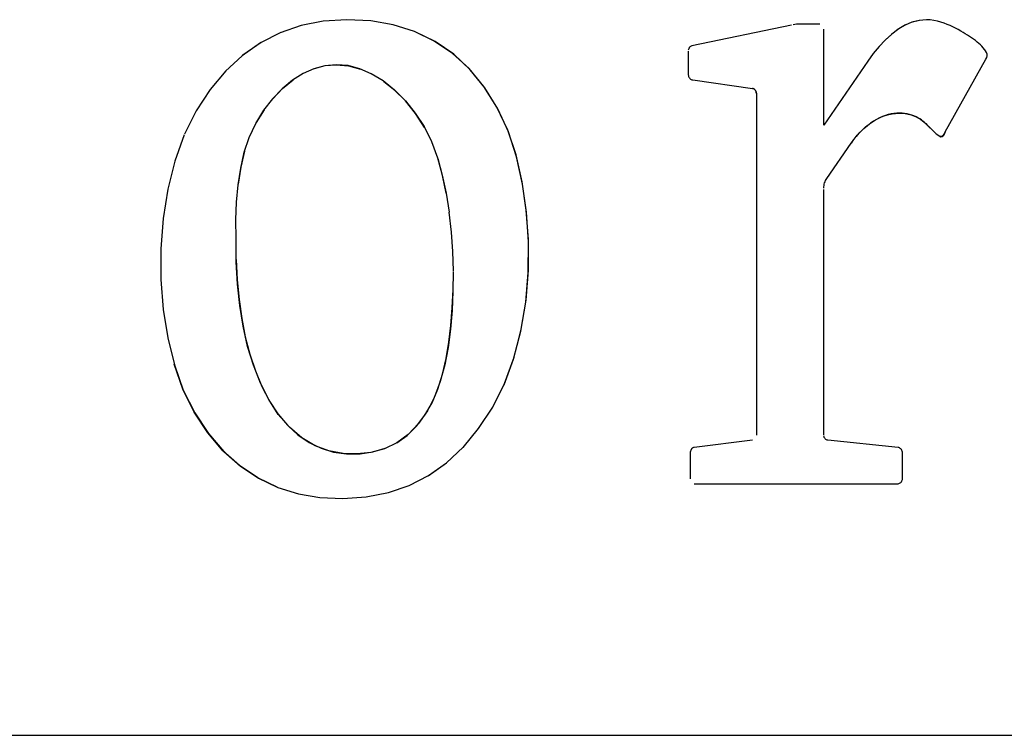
# Model space of a CAD drawing. Header units: inches. Extents: x 0 to 22, y 0 to 17.
# Tile 90 of 106: x 17.655 to 18.009, y 2.37 to 2.627. Entities that reach past the tile are written whole.
import ezdxf

# ---------------------------------------------------------------- set-up
doc = ezdxf.new("R2010")
doc.units = ezdxf.units.IN
doc.header["$LTSCALE"] = 1.21
doc.header["$MEASUREMENT"] = 0
doc.layers.get('0').update_dxf_attribs({"linetype": 'CONTINUOUS'})

msp = doc.modelspace()

# ---------------------------------------------------------------- linework, layer by layer
at = {"color": 7, "linetype": 'CONTINUOUS'}
for p, q in [((17.93457, 2.62542), (17.93338, 2.6252)), ((17.94294, 2.62542), (17.93457, 2.62542)), ((17.93277, 2.62504), (17.89696, 2.61761)), ((17.9444, 2.5891), (17.9444, 2.6236)), ((17.8957, 2.61579), (17.8957, 2.60727)), ((17.89632, 2.61731), (17.89579, 2.61633)), ((17.96019, 2.61216), (17.9444, 2.5891)), ((17.988, 2.58671), (18.0027, 2.61289)), ((17.72959, 2.60868), (17.72396, 2.60196)), ((17.89731, 2.60543), (17.91877, 2.60234)), ((17.92022, 2.60052), (17.92022, 2.47773)), ((17.7433, 2.59463), (17.74045, 2.59005)), ((17.98162, 2.58915), (17.98269, 2.58807)), ((17.98395, 2.58682), (17.98191, 2.58885)), ((17.98554, 2.58541), (17.98436, 2.58647)), ((17.94547, 2.57001), (17.9542, 2.58269)), ((17.9444, 2.47773), (17.9444, 2.566)), ((17.91877, 2.47588), (17.89788, 2.47333)), ((17.9711, 2.47333), (17.94584, 2.47588)), ((17.89643, 2.47138), (17.89643, 2.46205)), ((17.97274, 2.46205), (17.97274, 2.47138)), ((17.80226, 2.46313), (17.8088, 2.46774)), ((17.89788, 2.46026), (17.9711, 2.46026))]:
    msp.add_line(p, q, dxfattribs=at)
at = {"color": 2, "linetype": 'CONTINUOUS'}
msp.add_line((16.96745, 2.36983), (21.50358, 2.36983), dxfattribs=at)
at = {"color": 7, "linetype": 'CONTINUOUS'}
for points, knots in [([(17.77306, 2.62705), (17.77306, 2.62705), (17.76457, 2.62648), (17.76457, 2.62648), (17.76457, 2.62648), (17.75658, 2.62491), (17.75658, 2.62491), (17.75658, 2.62491), (17.74905, 2.62233), (17.74905, 2.62233), (17.74905, 2.62233), (17.74201, 2.61872), (17.74201, 2.61872), (17.74201, 2.61872), (17.73545, 2.61411), (17.73545, 2.61411), (17.73545, 2.61411), (17.72942, 2.60852), (17.72942, 2.60852)], [0, 0, 0, 0, 1, 1, 1, 2, 2, 2, 3, 3, 3, 4, 4, 4, 5, 5, 5, 6, 6, 6, 6]), ([(17.81483, 2.47333), (17.81483, 2.47333), (17.82041, 2.48006), (17.82041, 2.48006), (17.82041, 2.48006), (17.82548, 2.48782), (17.82548, 2.48782), (17.82548, 2.48782), (17.82974, 2.49634), (17.82974, 2.49634), (17.82974, 2.49634), (17.83312, 2.50572), (17.83312, 2.50572), (17.83312, 2.50572), (17.83569, 2.51587), (17.83569, 2.51587), (17.83569, 2.51587), (17.83743, 2.52629), (17.83743, 2.52629), (17.83743, 2.52629), (17.83826, 2.53703), (17.83826, 2.53703), (17.83826, 2.53703), (17.83826, 2.54799), (17.83826, 2.54799), (17.83826, 2.54799), (17.8375, 2.55862), (17.8375, 2.55862), (17.8375, 2.55862), (17.83605, 2.56871), (17.83605, 2.56871), (17.83605, 2.56871), (17.83385, 2.57842), (17.83385, 2.57842), (17.83385, 2.57842), (17.83085, 2.58739), (17.83085, 2.58739), (17.83085, 2.58739), (17.82698, 2.59558), (17.82698, 2.59558), (17.82698, 2.59558), (17.82232, 2.60301), (17.82232, 2.60301), (17.82232, 2.60301), (17.817, 2.60947), (17.817, 2.60947), (17.817, 2.60947), (17.81105, 2.61492), (17.81105, 2.61492), (17.81105, 2.61492), (17.80443, 2.61937), (17.80443, 2.61937), (17.80443, 2.61937), (17.79732, 2.62282), (17.79732, 2.62282), (17.79732, 2.62282), (17.78974, 2.62523), (17.78974, 2.62523), (17.78974, 2.62523), (17.78166, 2.62664), (17.78166, 2.62664), (17.78166, 2.62664), (17.77306, 2.62705), (17.77306, 2.62705)], [0, 0, 0, 0, 1, 1, 1, 2, 2, 2, 3, 3, 3, 4, 4, 4, 5, 5, 5, 6, 6, 6, 7, 7, 7, 8, 8, 8, 9, 9, 9, 10, 10, 10, 11, 11, 11, 12, 12, 12, 13, 13, 13, 14, 14, 14, 15, 15, 15, 16, 16, 16, 17, 17, 17, 18, 18, 18, 19, 19, 19, 20, 20, 20, 21, 21, 21, 21]), ([(17.98127, 2.62705), (17.98127, 2.62705), (17.97865, 2.62675), (17.97865, 2.62675), (17.97865, 2.62675), (17.9761, 2.6261), (17.9761, 2.6261), (17.9761, 2.6261), (17.9736, 2.62504), (17.9736, 2.62504), (17.9736, 2.62504), (17.97115, 2.6236), (17.97115, 2.6236), (17.97115, 2.6236), (17.96875, 2.62178), (17.96875, 2.62178), (17.96875, 2.62178), (17.96644, 2.61972), (17.96644, 2.61972), (17.96644, 2.61972), (17.96426, 2.61744), (17.96426, 2.61744), (17.96426, 2.61744), (17.96217, 2.61492), (17.96217, 2.61492), (17.96217, 2.61492), (17.96019, 2.61216), (17.96019, 2.61216)], [0, 0, 0, 0, 1, 1, 1, 2, 2, 2, 3, 3, 3, 4, 4, 4, 5, 5, 5, 6, 6, 6, 7, 7, 7, 8, 8, 8, 9, 9, 9, 9]), ([(17.97382, 2.62515), (17.97382, 2.62515), (17.97135, 2.62371), (17.97135, 2.62371), (17.97135, 2.62371), (17.9689, 2.62189), (17.9689, 2.62189), (17.9689, 2.62189), (17.96655, 2.61981), (17.96655, 2.61981)], [0, 0, 0, 0, 1, 1, 1, 2, 2, 2, 3, 3, 3, 3]), ([(17.98127, 2.62705), (17.98127, 2.62705), (17.97877, 2.6268), (17.97877, 2.6268), (17.97877, 2.6268), (17.97629, 2.62618), (17.97629, 2.62618)], [0, 0, 0, 0, 1, 1, 1, 2, 2, 2, 2]), ([(17.98876, 2.62537), (17.98876, 2.62537), (17.98766, 2.6258), (17.98766, 2.6258), (17.98766, 2.6258), (17.98649, 2.62618), (17.98649, 2.62618), (17.98649, 2.62618), (17.98527, 2.62653), (17.98527, 2.62653), (17.98527, 2.62653), (17.98398, 2.62678), (17.98398, 2.62678), (17.98398, 2.62678), (17.98265, 2.62694), (17.98265, 2.62694), (17.98265, 2.62694), (17.98127, 2.62705), (17.98127, 2.62705)], [0, 0, 0, 0, 1, 1, 1, 2, 2, 2, 3, 3, 3, 4, 4, 4, 5, 5, 5, 6, 6, 6, 6]), ([(18.0027, 2.61289), (18.0027, 2.61289), (18.00297, 2.61346), (18.00297, 2.61346), (18.00297, 2.61346), (18.00311, 2.61405), (18.00311, 2.61405), (18.00311, 2.61405), (18.00308, 2.61462), (18.00308, 2.61462), (18.00308, 2.61462), (18.00292, 2.61522), (18.00292, 2.61522), (18.00292, 2.61522), (18.00256, 2.61582), (18.00256, 2.61582), (18.00256, 2.61582), (18.00216, 2.61639), (18.00216, 2.61639), (18.00216, 2.61639), (18.00172, 2.61696), (18.00172, 2.61696), (18.00172, 2.61696), (18.00123, 2.61747), (18.00123, 2.61747), (18.00123, 2.61747), (18.00069, 2.61799), (18.00069, 2.61799), (18.00069, 2.61799), (18.00012, 2.6185), (18.00012, 2.6185), (18.00012, 2.6185), (17.99952, 2.61902), (17.99952, 2.61902), (17.99952, 2.61902), (17.9989, 2.61951), (17.9989, 2.61951), (17.9989, 2.61951), (17.99822, 2.62002), (17.99822, 2.62002), (17.99822, 2.62002), (17.99755, 2.62051), (17.99755, 2.62051), (17.99755, 2.62051), (17.99681, 2.621), (17.99681, 2.621), (17.99681, 2.621), (17.99608, 2.62149), (17.99608, 2.62149), (17.99608, 2.62149), (17.99527, 2.62198), (17.99527, 2.62198), (17.99527, 2.62198), (17.99445, 2.62246), (17.99445, 2.62246), (17.99445, 2.62246), (17.99361, 2.62295), (17.99361, 2.62295), (17.99361, 2.62295), (17.99272, 2.62347), (17.99272, 2.62347), (17.99272, 2.62347), (17.99179, 2.62396), (17.99179, 2.62396), (17.99179, 2.62396), (17.99082, 2.62442), (17.99082, 2.62442), (17.99082, 2.62442), (17.98984, 2.62491), (17.98984, 2.62491), (17.98984, 2.62491), (17.98876, 2.62537), (17.98876, 2.62537)], [0, 0, 0, 0, 1, 1, 1, 2, 2, 2, 3, 3, 3, 4, 4, 4, 5, 5, 5, 6, 6, 6, 7, 7, 7, 8, 8, 8, 9, 9, 9, 10, 10, 10, 11, 11, 11, 12, 12, 12, 13, 13, 13, 14, 14, 14, 15, 15, 15, 16, 16, 16, 17, 17, 17, 18, 18, 18, 19, 19, 19, 20, 20, 20, 21, 21, 21, 22, 22, 22, 23, 23, 23, 24, 24, 24, 24]), ([(17.74932, 2.62244), (17.74932, 2.62244), (17.74227, 2.61888), (17.74227, 2.61888), (17.74227, 2.61888), (17.73566, 2.6143), (17.73566, 2.6143)], [0, 0, 0, 0, 1, 1, 1, 2, 2, 2, 2]), ([(17.82952, 2.49585), (17.82952, 2.49585), (17.83291, 2.50507), (17.83291, 2.50507), (17.83291, 2.50507), (17.83554, 2.51511), (17.83554, 2.51511), (17.83554, 2.51511), (17.83733, 2.52547), (17.83733, 2.52547), (17.83733, 2.52547), (17.83822, 2.53616), (17.83822, 2.53616), (17.83822, 2.53616), (17.83827, 2.54717), (17.83827, 2.54717), (17.83827, 2.54717), (17.83758, 2.55781), (17.83758, 2.55781), (17.83758, 2.55781), (17.83618, 2.56795), (17.83618, 2.56795), (17.83618, 2.56795), (17.83405, 2.57772), (17.83405, 2.57772), (17.83405, 2.57772), (17.83112, 2.58671), (17.83112, 2.58671), (17.83112, 2.58671), (17.82731, 2.59498), (17.82731, 2.59498), (17.82731, 2.59498), (17.82268, 2.6025), (17.82268, 2.6025), (17.82268, 2.6025), (17.8174, 2.60906), (17.8174, 2.60906), (17.8174, 2.60906), (17.81144, 2.6146), (17.81144, 2.6146), (17.81144, 2.6146), (17.8048, 2.61915), (17.8048, 2.61915), (17.8048, 2.61915), (17.79762, 2.62271), (17.79762, 2.62271)], [0, 0, 0, 0, 1, 1, 1, 2, 2, 2, 3, 3, 3, 4, 4, 4, 5, 5, 5, 6, 6, 6, 7, 7, 7, 8, 8, 8, 9, 9, 9, 10, 10, 10, 11, 11, 11, 12, 12, 12, 13, 13, 13, 14, 14, 14, 15, 15, 15, 15]), ([(17.89696, 2.61761), (17.89696, 2.61761), (17.89672, 2.61753), (17.89672, 2.61753), (17.89672, 2.61753), (17.8965, 2.61742), (17.8965, 2.61742), (17.8965, 2.61742), (17.89629, 2.61728), (17.89629, 2.61728), (17.89629, 2.61728), (17.89613, 2.61709), (17.89613, 2.61709), (17.89613, 2.61709), (17.89598, 2.61685), (17.89598, 2.61685), (17.89598, 2.61685), (17.89587, 2.6166), (17.89587, 2.6166), (17.89587, 2.6166), (17.89579, 2.61633), (17.89579, 2.61633), (17.89579, 2.61633), (17.89572, 2.61609), (17.89572, 2.61609)], [0, 0, 0, 0, 1, 1, 1, 2, 2, 2, 3, 3, 3, 4, 4, 4, 5, 5, 5, 6, 6, 6, 7, 7, 7, 8, 8, 8, 8]), ([(18.00308, 2.61462), (18.00308, 2.61462), (18.00292, 2.61519), (18.00292, 2.61519), (18.00292, 2.61519), (18.00259, 2.61579), (18.00259, 2.61579), (18.00259, 2.61579), (18.00218, 2.61636), (18.00218, 2.61636)], [0, 0, 0, 0, 1, 1, 1, 2, 2, 2, 3, 3, 3, 3]), ([(17.76923, 2.61088), (17.76923, 2.61088), (17.76515, 2.61044), (17.76515, 2.61044), (17.76515, 2.61044), (17.76118, 2.60936), (17.76118, 2.60936), (17.76118, 2.60936), (17.75732, 2.60765), (17.75732, 2.60765), (17.75732, 2.60765), (17.75351, 2.60526), (17.75351, 2.60526), (17.75351, 2.60526), (17.74984, 2.60223), (17.74984, 2.60223), (17.74984, 2.60223), (17.74643, 2.5987), (17.74643, 2.5987)], [0, 0, 0, 0, 1, 1, 1, 2, 2, 2, 3, 3, 3, 4, 4, 4, 5, 5, 5, 6, 6, 6, 6]), ([(17.76143, 2.60952), (17.76143, 2.60952), (17.76531, 2.61053), (17.76531, 2.61053), (17.76531, 2.61053), (17.76923, 2.61088), (17.76923, 2.61088)], [0, 0, 0, 0, 1, 1, 1, 2, 2, 2, 2]), ([(17.76923, 2.61088), (17.76923, 2.61088), (17.77365, 2.61042), (17.77365, 2.61042), (17.77365, 2.61042), (17.77797, 2.60928), (17.77797, 2.60928)], [0, 0, 0, 0, 1, 1, 1, 2, 2, 2, 2]), ([(17.80094, 2.58826), (17.80094, 2.58826), (17.79766, 2.59336), (17.79766, 2.59336), (17.79766, 2.59336), (17.79408, 2.59786), (17.79408, 2.59786), (17.79408, 2.59786), (17.79022, 2.60174), (17.79022, 2.60174), (17.79022, 2.60174), (17.78604, 2.60505), (17.78604, 2.60505), (17.78604, 2.60505), (17.78183, 2.60763), (17.78183, 2.60763), (17.78183, 2.60763), (17.77767, 2.60944), (17.77767, 2.60944), (17.77767, 2.60944), (17.77348, 2.61053), (17.77348, 2.61053), (17.77348, 2.61053), (17.76923, 2.61088), (17.76923, 2.61088)], [0, 0, 0, 0, 1, 1, 1, 2, 2, 2, 3, 3, 3, 4, 4, 4, 5, 5, 5, 6, 6, 6, 7, 7, 7, 8, 8, 8, 8]), ([(17.73328, 2.54837), (17.73328, 2.54837), (17.73315, 2.55509), (17.73315, 2.55509), (17.73315, 2.55509), (17.73338, 2.56149), (17.73338, 2.56149), (17.73338, 2.56149), (17.73398, 2.56768), (17.73398, 2.56768), (17.73398, 2.56768), (17.7349, 2.57365), (17.7349, 2.57365), (17.7349, 2.57365), (17.73618, 2.5794), (17.73618, 2.5794), (17.73618, 2.5794), (17.73795, 2.58473), (17.73795, 2.58473), (17.73795, 2.58473), (17.74033, 2.58978), (17.74033, 2.58978), (17.74033, 2.58978), (17.74322, 2.59449), (17.74322, 2.59449), (17.74322, 2.59449), (17.7464, 2.59864), (17.7464, 2.59864), (17.7464, 2.59864), (17.74992, 2.60228), (17.74992, 2.60228), (17.74992, 2.60228), (17.75374, 2.60537), (17.75374, 2.60537)], [0, 0, 0, 0, 1, 1, 1, 2, 2, 2, 3, 3, 3, 4, 4, 4, 5, 5, 5, 6, 6, 6, 7, 7, 7, 8, 8, 8, 9, 9, 9, 10, 10, 10, 11, 11, 11, 11]), ([(17.78631, 2.60488), (17.78631, 2.60488), (17.79034, 2.60166), (17.79034, 2.60166), (17.79034, 2.60166), (17.79409, 2.59783), (17.79409, 2.59783), (17.79409, 2.59783), (17.79758, 2.59349), (17.79758, 2.59349), (17.79758, 2.59349), (17.80078, 2.58861), (17.80078, 2.58861), (17.80078, 2.58861), (17.80352, 2.58326), (17.80352, 2.58326), (17.80352, 2.58326), (17.80566, 2.57745), (17.80566, 2.57745), (17.80566, 2.57745), (17.80733, 2.57121), (17.80733, 2.57121), (17.80733, 2.57121), (17.80869, 2.5647), (17.80869, 2.5647), (17.80869, 2.5647), (17.80976, 2.55786), (17.80976, 2.55786)], [0, 0, 0, 0, 1, 1, 1, 2, 2, 2, 3, 3, 3, 4, 4, 4, 5, 5, 5, 6, 6, 6, 7, 7, 7, 8, 8, 8, 9, 9, 9, 9]), ([(17.8957, 2.60727), (17.8957, 2.60727), (17.89575, 2.60695), (17.89575, 2.60695), (17.89575, 2.60695), (17.89583, 2.60668), (17.89583, 2.60668), (17.89583, 2.60668), (17.89594, 2.6064), (17.89594, 2.6064), (17.89594, 2.6064), (17.89612, 2.60616), (17.89612, 2.60616), (17.89612, 2.60616), (17.89632, 2.60592), (17.89632, 2.60592), (17.89632, 2.60592), (17.89654, 2.6057), (17.89654, 2.6057), (17.89654, 2.6057), (17.89678, 2.60559), (17.89678, 2.60559), (17.89678, 2.60559), (17.89704, 2.60548), (17.89704, 2.60548), (17.89704, 2.60548), (17.89731, 2.60543), (17.89731, 2.60543)], [0, 0, 0, 0, 1, 1, 1, 2, 2, 2, 3, 3, 3, 4, 4, 4, 5, 5, 5, 6, 6, 6, 7, 7, 7, 8, 8, 8, 9, 9, 9, 9]), ([(17.72388, 2.6019), (17.72388, 2.6019), (17.71887, 2.59428), (17.71887, 2.59428), (17.71887, 2.59428), (17.71467, 2.58587), (17.71467, 2.58587)], [0, 0, 0, 0, 1, 1, 1, 2, 2, 2, 2]), ([(17.92022, 2.60052), (17.92022, 2.60052), (17.92018, 2.60082), (17.92018, 2.60082), (17.92018, 2.60082), (17.92012, 2.60109), (17.92012, 2.60109), (17.92012, 2.60109), (17.92002, 2.60133), (17.92002, 2.60133), (17.92002, 2.60133), (17.91988, 2.6016), (17.91988, 2.6016), (17.91988, 2.6016), (17.9197, 2.60185), (17.9197, 2.60185), (17.9197, 2.60185), (17.9195, 2.60204), (17.9195, 2.60204), (17.9195, 2.60204), (17.91927, 2.60217), (17.91927, 2.60217), (17.91927, 2.60217), (17.91904, 2.60228), (17.91904, 2.60228), (17.91904, 2.60228), (17.91877, 2.60234), (17.91877, 2.60234)], [0, 0, 0, 0, 1, 1, 1, 2, 2, 2, 3, 3, 3, 4, 4, 4, 5, 5, 5, 6, 6, 6, 7, 7, 7, 8, 8, 8, 9, 9, 9, 9]), ([(17.91877, 2.60234), (17.91877, 2.60234), (17.91903, 2.60228), (17.91903, 2.60228), (17.91903, 2.60228), (17.91926, 2.60217), (17.91926, 2.60217), (17.91926, 2.60217), (17.91947, 2.60204), (17.91947, 2.60204), (17.91947, 2.60204), (17.91968, 2.60185), (17.91968, 2.60185), (17.91968, 2.60185), (17.91987, 2.60163), (17.91987, 2.60163), (17.91987, 2.60163), (17.92, 2.60136), (17.92, 2.60136), (17.92, 2.60136), (17.92011, 2.60109), (17.92011, 2.60109), (17.92011, 2.60109), (17.92018, 2.60082), (17.92018, 2.60082), (17.92018, 2.60082), (17.92022, 2.60052), (17.92022, 2.60052)], [0, 0, 0, 0, 1, 1, 1, 2, 2, 2, 3, 3, 3, 4, 4, 4, 5, 5, 5, 6, 6, 6, 7, 7, 7, 8, 8, 8, 9, 9, 9, 9]), ([(17.9542, 2.58269), (17.9542, 2.58269), (17.95528, 2.58416), (17.95528, 2.58416), (17.95528, 2.58416), (17.95641, 2.58552), (17.95641, 2.58552), (17.95641, 2.58552), (17.95757, 2.58676), (17.95757, 2.58676), (17.95757, 2.58676), (17.95879, 2.58793), (17.95879, 2.58793), (17.95879, 2.58793), (17.96007, 2.58902), (17.96007, 2.58902), (17.96007, 2.58902), (17.96134, 2.58994), (17.96134, 2.58994), (17.96134, 2.58994), (17.96263, 2.59078), (17.96263, 2.59078), (17.96263, 2.59078), (17.96393, 2.59151), (17.96393, 2.59151), (17.96393, 2.59151), (17.96521, 2.59211), (17.96521, 2.59211), (17.96521, 2.59211), (17.96648, 2.5926), (17.96648, 2.5926), (17.96648, 2.5926), (17.96775, 2.59298), (17.96775, 2.59298), (17.96775, 2.59298), (17.96899, 2.59322), (17.96899, 2.59322), (17.96899, 2.59322), (17.97022, 2.59338), (17.97022, 2.59338), (17.97022, 2.59338), (17.97141, 2.59344), (17.97141, 2.59344), (17.97141, 2.59344), (17.97256, 2.59341), (17.97256, 2.59341), (17.97256, 2.59341), (17.97369, 2.5933), (17.97369, 2.5933), (17.97369, 2.5933), (17.97476, 2.59308), (17.97476, 2.59308), (17.97476, 2.59308), (17.97578, 2.59281), (17.97578, 2.59281), (17.97578, 2.59281), (17.97672, 2.59249), (17.97672, 2.59249), (17.97672, 2.59249), (17.97762, 2.59211), (17.97762, 2.59211), (17.97762, 2.59211), (17.97843, 2.5917), (17.97843, 2.5917), (17.97843, 2.5917), (17.97917, 2.59124), (17.97917, 2.59124), (17.97917, 2.59124), (17.97984, 2.59073), (17.97984, 2.59073), (17.97984, 2.59073), (17.98047, 2.59021), (17.98047, 2.59021), (17.98047, 2.59021), (17.98107, 2.58969), (17.98107, 2.58969), (17.98107, 2.58969), (17.98162, 2.58915), (17.98162, 2.58915)], [0, 0, 0, 0, 1, 1, 1, 2, 2, 2, 3, 3, 3, 4, 4, 4, 5, 5, 5, 6, 6, 6, 7, 7, 7, 8, 8, 8, 9, 9, 9, 10, 10, 10, 11, 11, 11, 12, 12, 12, 13, 13, 13, 14, 14, 14, 15, 15, 15, 16, 16, 16, 17, 17, 17, 18, 18, 18, 19, 19, 19, 20, 20, 20, 21, 21, 21, 22, 22, 22, 23, 23, 23, 24, 24, 24, 25, 25, 25, 26, 26, 26, 26]), ([(17.98147, 2.58929), (17.98147, 2.58929), (17.98101, 2.58972), (17.98101, 2.58972), (17.98101, 2.58972), (17.98052, 2.59018), (17.98052, 2.59018), (17.98052, 2.59018), (17.98002, 2.59059), (17.98002, 2.59059), (17.98002, 2.59059), (17.97948, 2.59102), (17.97948, 2.59102), (17.97948, 2.59102), (17.97888, 2.5914), (17.97888, 2.5914), (17.97888, 2.5914), (17.97824, 2.59178), (17.97824, 2.59178), (17.97824, 2.59178), (17.97757, 2.59214), (17.97757, 2.59214), (17.97757, 2.59214), (17.97682, 2.59246), (17.97682, 2.59246), (17.97682, 2.59246), (17.97603, 2.59273), (17.97603, 2.59273), (17.97603, 2.59273), (17.97521, 2.59298), (17.97521, 2.59298), (17.97521, 2.59298), (17.97437, 2.59317), (17.97437, 2.59317), (17.97437, 2.59317), (17.97347, 2.59333), (17.97347, 2.59333), (17.97347, 2.59333), (17.97256, 2.59341), (17.97256, 2.59341), (17.97256, 2.59341), (17.97161, 2.59344), (17.97161, 2.59344), (17.97161, 2.59344), (17.97063, 2.59344), (17.97063, 2.59344), (17.97063, 2.59344), (17.96963, 2.59333), (17.96963, 2.59333), (17.96963, 2.59333), (17.96862, 2.59317), (17.96862, 2.59317), (17.96862, 2.59317), (17.96758, 2.59292), (17.96758, 2.59292), (17.96758, 2.59292), (17.96654, 2.59262), (17.96654, 2.59262), (17.96654, 2.59262), (17.96549, 2.59222), (17.96549, 2.59222), (17.96549, 2.59222), (17.96444, 2.59176), (17.96444, 2.59176), (17.96444, 2.59176), (17.96338, 2.59121), (17.96338, 2.59121), (17.96338, 2.59121), (17.96231, 2.59056), (17.96231, 2.59056), (17.96231, 2.59056), (17.96122, 2.58986), (17.96122, 2.58986)], [0, 0, 0, 0, 1, 1, 1, 2, 2, 2, 3, 3, 3, 4, 4, 4, 5, 5, 5, 6, 6, 6, 7, 7, 7, 8, 8, 8, 9, 9, 9, 10, 10, 10, 11, 11, 11, 12, 12, 12, 13, 13, 13, 14, 14, 14, 15, 15, 15, 16, 16, 16, 17, 17, 17, 18, 18, 18, 19, 19, 19, 20, 20, 20, 21, 21, 21, 22, 22, 22, 23, 23, 23, 24, 24, 24, 24]), ([(17.96017, 2.58907), (17.96017, 2.58907), (17.95911, 2.5882), (17.95911, 2.5882), (17.95911, 2.5882), (17.95805, 2.58725), (17.95805, 2.58725), (17.95805, 2.58725), (17.95703, 2.58622), (17.95703, 2.58622), (17.95703, 2.58622), (17.95605, 2.58511), (17.95605, 2.58511), (17.95605, 2.58511), (17.9551, 2.58394), (17.9551, 2.58394), (17.9551, 2.58394), (17.9542, 2.58269), (17.9542, 2.58269)], [0, 0, 0, 0, 1, 1, 1, 2, 2, 2, 3, 3, 3, 4, 4, 4, 5, 5, 5, 6, 6, 6, 6]), ([(17.98321, 2.58755), (17.98321, 2.58755), (17.98374, 2.58704), (17.98374, 2.58704), (17.98374, 2.58704), (17.98428, 2.58652), (17.98428, 2.58652), (17.98428, 2.58652), (17.98482, 2.58603), (17.98482, 2.58603), (17.98482, 2.58603), (17.98537, 2.58563), (17.98537, 2.58563), (17.98537, 2.58563), (17.98592, 2.58527), (17.98592, 2.58527), (17.98592, 2.58527), (17.98648, 2.585), (17.98648, 2.585), (17.98648, 2.585), (17.98695, 2.58503), (17.98695, 2.58503), (17.98695, 2.58503), (17.98736, 2.58533), (17.98736, 2.58533), (17.98736, 2.58533), (17.98771, 2.5859), (17.98771, 2.5859), (17.98771, 2.5859), (17.988, 2.58671), (17.988, 2.58671)], [0, 0, 0, 0, 1, 1, 1, 2, 2, 2, 3, 3, 3, 4, 4, 4, 5, 5, 5, 6, 6, 6, 7, 7, 7, 8, 8, 8, 9, 9, 9, 10, 10, 10, 10]), ([(17.988, 2.58671), (17.988, 2.58671), (17.98779, 2.58609), (17.98779, 2.58609), (17.98779, 2.58609), (17.98752, 2.5856), (17.98752, 2.5856), (17.98752, 2.5856), (17.9872, 2.58527), (17.9872, 2.58527), (17.9872, 2.58527), (17.98682, 2.58508), (17.98682, 2.58508), (17.98682, 2.58508), (17.98637, 2.58508), (17.98637, 2.58508), (17.98637, 2.58508), (17.98595, 2.58516), (17.98595, 2.58516), (17.98595, 2.58516), (17.98554, 2.58541), (17.98554, 2.58541)], [0, 0, 0, 0, 1, 1, 1, 2, 2, 2, 3, 3, 3, 4, 4, 4, 5, 5, 5, 6, 6, 6, 7, 7, 7, 7]), ([(17.71458, 2.58565), (17.71458, 2.58565), (17.71122, 2.57625), (17.71122, 2.57625), (17.71122, 2.57625), (17.7087, 2.56611), (17.7087, 2.56611), (17.7087, 2.56611), (17.70702, 2.55558), (17.70702, 2.55558), (17.70702, 2.55558), (17.7062, 2.54473), (17.7062, 2.54473), (17.7062, 2.54473), (17.70624, 2.53361), (17.70624, 2.53361), (17.70624, 2.53361), (17.70708, 2.52287), (17.70708, 2.52287), (17.70708, 2.52287), (17.70868, 2.51272), (17.70868, 2.51272), (17.70868, 2.51272), (17.71107, 2.50296), (17.71107, 2.50296), (17.71107, 2.50296), (17.71427, 2.49389), (17.71427, 2.49389), (17.71427, 2.49389), (17.7184, 2.4857), (17.7184, 2.4857), (17.7184, 2.4857), (17.72333, 2.47827), (17.72333, 2.47827), (17.72333, 2.47827), (17.72881, 2.47181), (17.72881, 2.47181), (17.72881, 2.47181), (17.7348, 2.46655), (17.7348, 2.46655), (17.7348, 2.46655), (17.74132, 2.46221), (17.74132, 2.46221), (17.74132, 2.46221), (17.74826, 2.45896), (17.74826, 2.45896), (17.74826, 2.45896), (17.75562, 2.45662), (17.75562, 2.45662), (17.75562, 2.45662), (17.76339, 2.45532), (17.76339, 2.45532), (17.76339, 2.45532), (17.77159, 2.455), (17.77159, 2.455)], [0, 0, 0, 0, 1, 1, 1, 2, 2, 2, 3, 3, 3, 4, 4, 4, 5, 5, 5, 6, 6, 6, 7, 7, 7, 8, 8, 8, 9, 9, 9, 10, 10, 10, 11, 11, 11, 12, 12, 12, 13, 13, 13, 14, 14, 14, 15, 15, 15, 16, 16, 16, 17, 17, 17, 18, 18, 18, 18]), ([(17.73629, 2.57973), (17.73629, 2.57973), (17.73496, 2.57398), (17.73496, 2.57398), (17.73496, 2.57398), (17.73401, 2.56795), (17.73401, 2.56795)], [0, 0, 0, 0, 1, 1, 1, 2, 2, 2, 2]), ([(17.8087, 2.56464), (17.8087, 2.56464), (17.80741, 2.57099), (17.80741, 2.57099), (17.80741, 2.57099), (17.80581, 2.57707), (17.80581, 2.57707)], [0, 0, 0, 0, 1, 1, 1, 2, 2, 2, 2]), ([(17.9444, 2.56649), (17.9444, 2.56649), (17.94444, 2.56698), (17.94444, 2.56698), (17.94444, 2.56698), (17.94451, 2.56746), (17.94451, 2.56746), (17.94451, 2.56746), (17.94461, 2.5679), (17.94461, 2.5679), (17.94461, 2.5679), (17.94473, 2.56839), (17.94473, 2.56839), (17.94473, 2.56839), (17.94487, 2.56882), (17.94487, 2.56882), (17.94487, 2.56882), (17.94504, 2.5692), (17.94504, 2.5692), (17.94504, 2.5692), (17.94524, 2.56963), (17.94524, 2.56963), (17.94524, 2.56963), (17.94547, 2.57001), (17.94547, 2.57001)], [0, 0, 0, 0, 1, 1, 1, 2, 2, 2, 3, 3, 3, 4, 4, 4, 5, 5, 5, 6, 6, 6, 7, 7, 7, 8, 8, 8, 8]), ([(17.80975, 2.55781), (17.80975, 2.55781), (17.81051, 2.5507), (17.81051, 2.5507), (17.81051, 2.5507), (17.81099, 2.5437), (17.81099, 2.5437), (17.81099, 2.5437), (17.81122, 2.53681), (17.81122, 2.53681)], [0, 0, 0, 0, 1, 1, 1, 2, 2, 2, 3, 3, 3, 3]), ([(17.81122, 2.53648), (17.81122, 2.53648), (17.81118, 2.52943), (17.81118, 2.52943), (17.81118, 2.52943), (17.81087, 2.52254), (17.81087, 2.52254), (17.81087, 2.52254), (17.81032, 2.51581), (17.81032, 2.51581), (17.81032, 2.51581), (17.80949, 2.50925), (17.80949, 2.50925), (17.80949, 2.50925), (17.80827, 2.50301), (17.80827, 2.50301), (17.80827, 2.50301), (17.80663, 2.49704), (17.80663, 2.49704), (17.80663, 2.49704), (17.80458, 2.49146), (17.80458, 2.49146), (17.80458, 2.49146), (17.80202, 2.48641), (17.80202, 2.48641), (17.80202, 2.48641), (17.79883, 2.48191), (17.79883, 2.48191), (17.79883, 2.48191), (17.7951, 2.478), (17.7951, 2.478), (17.7951, 2.478), (17.79102, 2.47491), (17.79102, 2.47491), (17.79102, 2.47491), (17.78654, 2.47279), (17.78654, 2.47279), (17.78654, 2.47279), (17.78171, 2.47154), (17.78171, 2.47154), (17.78171, 2.47154), (17.77677, 2.471), (17.77677, 2.471), (17.77677, 2.471), (17.77173, 2.47116), (17.77173, 2.47116), (17.77173, 2.47116), (17.76657, 2.47209), (17.76657, 2.47209), (17.76657, 2.47209), (17.76164, 2.47388), (17.76164, 2.47388), (17.76164, 2.47388), (17.75693, 2.47681), (17.75693, 2.47681), (17.75693, 2.47681), (17.75244, 2.4806), (17.75244, 2.4806), (17.75244, 2.4806), (17.74843, 2.48516), (17.74843, 2.48516), (17.74843, 2.48516), (17.74497, 2.49048), (17.74497, 2.49048), (17.74497, 2.49048), (17.74197, 2.49644), (17.74197, 2.49644), (17.74197, 2.49644), (17.73945, 2.50285), (17.73945, 2.50285), (17.73945, 2.50285), (17.73738, 2.50963), (17.73738, 2.50963), (17.73738, 2.50963), (17.7358, 2.51684), (17.7358, 2.51684), (17.7358, 2.51684), (17.73459, 2.52428), (17.73459, 2.52428), (17.73459, 2.52428), (17.73377, 2.53204), (17.73377, 2.53204), (17.73377, 2.53204), (17.73332, 2.54007), (17.73332, 2.54007), (17.73332, 2.54007), (17.73328, 2.54837), (17.73328, 2.54837)], [0, 0, 0, 0, 1, 1, 1, 2, 2, 2, 3, 3, 3, 4, 4, 4, 5, 5, 5, 6, 6, 6, 7, 7, 7, 8, 8, 8, 9, 9, 9, 10, 10, 10, 11, 11, 11, 12, 12, 12, 13, 13, 13, 14, 14, 14, 15, 15, 15, 16, 16, 16, 17, 17, 17, 18, 18, 18, 19, 19, 19, 20, 20, 20, 21, 21, 21, 22, 22, 22, 23, 23, 23, 24, 24, 24, 25, 25, 25, 26, 26, 26, 27, 27, 27, 28, 28, 28, 29, 29, 29, 29]), ([(17.73332, 2.54083), (17.73332, 2.54083), (17.73367, 2.53356), (17.73367, 2.53356), (17.73367, 2.53356), (17.73433, 2.5265), (17.73433, 2.5265), (17.73433, 2.5265), (17.73528, 2.51967), (17.73528, 2.51967), (17.73528, 2.51967), (17.73656, 2.5131), (17.73656, 2.5131), (17.73656, 2.5131), (17.73817, 2.50686), (17.73817, 2.50686), (17.73817, 2.50686), (17.74017, 2.50084), (17.74017, 2.50084), (17.74017, 2.50084), (17.74251, 2.4952), (17.74251, 2.4952), (17.74251, 2.4952), (17.74521, 2.48999), (17.74521, 2.48999), (17.74521, 2.48999), (17.7483, 2.48538), (17.7483, 2.48538), (17.7483, 2.48538), (17.75175, 2.48126), (17.75175, 2.48126), (17.75175, 2.48126), (17.75547, 2.47784), (17.75547, 2.47784), (17.75547, 2.47784), (17.75948, 2.47507), (17.75948, 2.47507), (17.75948, 2.47507), (17.76378, 2.47301), (17.76378, 2.47301), (17.76378, 2.47301), (17.76823, 2.47165), (17.76823, 2.47165), (17.76823, 2.47165), (17.77292, 2.471), (17.77292, 2.471), (17.77292, 2.471), (17.77778, 2.471), (17.77778, 2.471), (17.77778, 2.471), (17.78243, 2.47171), (17.78243, 2.47171), (17.78243, 2.47171), (17.7868, 2.47301), (17.7868, 2.47301)], [0, 0, 0, 0, 1, 1, 1, 2, 2, 2, 3, 3, 3, 4, 4, 4, 5, 5, 5, 6, 6, 6, 7, 7, 7, 8, 8, 8, 9, 9, 9, 10, 10, 10, 11, 11, 11, 12, 12, 12, 13, 13, 13, 14, 14, 14, 15, 15, 15, 16, 16, 16, 17, 17, 17, 18, 18, 18, 18]), ([(17.79095, 2.47496), (17.79095, 2.47496), (17.79473, 2.47762), (17.79473, 2.47762), (17.79473, 2.47762), (17.7981, 2.48093), (17.7981, 2.48093), (17.7981, 2.48093), (17.80108, 2.48494), (17.80108, 2.48494), (17.80108, 2.48494), (17.80366, 2.48939), (17.80366, 2.48939), (17.80366, 2.48939), (17.80573, 2.49428), (17.80573, 2.49428), (17.80573, 2.49428), (17.80739, 2.49965), (17.80739, 2.49965), (17.80739, 2.49965), (17.80873, 2.50523), (17.80873, 2.50523), (17.80873, 2.50523), (17.80975, 2.51109), (17.80975, 2.51109), (17.80975, 2.51109), (17.81047, 2.51717), (17.81047, 2.51717), (17.81047, 2.51717), (17.81093, 2.52346), (17.81093, 2.52346), (17.81093, 2.52346), (17.8112, 2.53003), (17.8112, 2.53003)], [0, 0, 0, 0, 1, 1, 1, 2, 2, 2, 3, 3, 3, 4, 4, 4, 5, 5, 5, 6, 6, 6, 7, 7, 7, 8, 8, 8, 9, 9, 9, 10, 10, 10, 11, 11, 11, 11]), ([(17.74799, 2.45901), (17.74799, 2.45901), (17.74101, 2.46238), (17.74101, 2.46238), (17.74101, 2.46238), (17.7345, 2.46677), (17.7345, 2.46677), (17.7345, 2.46677), (17.72854, 2.47209), (17.72854, 2.47209), (17.72854, 2.47209), (17.7231, 2.47854), (17.7231, 2.47854), (17.7231, 2.47854), (17.71822, 2.48603), (17.71822, 2.48603), (17.71822, 2.48603), (17.71415, 2.49422), (17.71415, 2.49422), (17.71415, 2.49422), (17.71098, 2.50328), (17.71098, 2.50328)], [0, 0, 0, 0, 1, 1, 1, 2, 2, 2, 3, 3, 3, 4, 4, 4, 5, 5, 5, 6, 6, 6, 7, 7, 7, 7]), ([(17.94584, 2.47588), (17.94584, 2.47588), (17.9456, 2.47594), (17.9456, 2.47594), (17.9456, 2.47594), (17.94535, 2.47605), (17.94535, 2.47605), (17.94535, 2.47605), (17.94513, 2.47621), (17.94513, 2.47621), (17.94513, 2.47621), (17.94493, 2.47643), (17.94493, 2.47643), (17.94493, 2.47643), (17.94476, 2.47664), (17.94476, 2.47664), (17.94476, 2.47664), (17.94461, 2.47691), (17.94461, 2.47691), (17.94461, 2.47691), (17.9445, 2.47713), (17.9445, 2.47713), (17.9445, 2.47713), (17.94443, 2.4774), (17.94443, 2.4774)], [0, 0, 0, 0, 1, 1, 1, 2, 2, 2, 3, 3, 3, 4, 4, 4, 5, 5, 5, 6, 6, 6, 7, 7, 7, 8, 8, 8, 8]), ([(17.77159, 2.455), (17.77159, 2.455), (17.78004, 2.45554), (17.78004, 2.45554), (17.78004, 2.45554), (17.78799, 2.45706), (17.78799, 2.45706), (17.78799, 2.45706), (17.79545, 2.45961), (17.79545, 2.45961), (17.79545, 2.45961), (17.80243, 2.46324), (17.80243, 2.46324), (17.80243, 2.46324), (17.8089, 2.4678), (17.8089, 2.4678), (17.8089, 2.4678), (17.81486, 2.47339), (17.81486, 2.47339)], [0, 0, 0, 0, 1, 1, 1, 2, 2, 2, 3, 3, 3, 4, 4, 4, 5, 5, 5, 6, 6, 6, 6]), ([(17.89788, 2.47333), (17.89788, 2.47333), (17.8976, 2.47328), (17.8976, 2.47328), (17.8976, 2.47328), (17.89735, 2.47317), (17.89735, 2.47317), (17.89735, 2.47317), (17.89712, 2.47301), (17.89712, 2.47301), (17.89712, 2.47301), (17.89693, 2.47279), (17.89693, 2.47279), (17.89693, 2.47279), (17.89675, 2.47252), (17.89675, 2.47252), (17.89675, 2.47252), (17.89662, 2.47225), (17.89662, 2.47225), (17.89662, 2.47225), (17.89652, 2.47198), (17.89652, 2.47198), (17.89652, 2.47198), (17.89646, 2.47165), (17.89646, 2.47165), (17.89646, 2.47165), (17.89643, 2.47138), (17.89643, 2.47138)], [0, 0, 0, 0, 1, 1, 1, 2, 2, 2, 3, 3, 3, 4, 4, 4, 5, 5, 5, 6, 6, 6, 7, 7, 7, 8, 8, 8, 9, 9, 9, 9]), ([(17.89788, 2.47333), (17.89788, 2.47333), (17.89761, 2.47328), (17.89761, 2.47328), (17.89761, 2.47328), (17.89737, 2.47317), (17.89737, 2.47317), (17.89737, 2.47317), (17.89715, 2.47301), (17.89715, 2.47301), (17.89715, 2.47301), (17.89695, 2.47279), (17.89695, 2.47279), (17.89695, 2.47279), (17.89677, 2.47252), (17.89677, 2.47252), (17.89677, 2.47252), (17.89663, 2.47225), (17.89663, 2.47225), (17.89663, 2.47225), (17.89652, 2.47198), (17.89652, 2.47198)], [0, 0, 0, 0, 1, 1, 1, 2, 2, 2, 3, 3, 3, 4, 4, 4, 5, 5, 5, 6, 6, 6, 7, 7, 7, 7]), ([(17.97274, 2.47138), (17.97274, 2.47138), (17.9727, 2.47165), (17.9727, 2.47165), (17.9727, 2.47165), (17.9726, 2.47198), (17.9726, 2.47198), (17.9726, 2.47198), (17.97248, 2.47225), (17.97248, 2.47225), (17.97248, 2.47225), (17.97232, 2.47252), (17.97232, 2.47252), (17.97232, 2.47252), (17.97211, 2.47279), (17.97211, 2.47279), (17.97211, 2.47279), (17.9719, 2.47295), (17.9719, 2.47295), (17.9719, 2.47295), (17.97165, 2.47312), (17.97165, 2.47312), (17.97165, 2.47312), (17.97138, 2.47328), (17.97138, 2.47328), (17.97138, 2.47328), (17.9711, 2.47333), (17.9711, 2.47333)], [0, 0, 0, 0, 1, 1, 1, 2, 2, 2, 3, 3, 3, 4, 4, 4, 5, 5, 5, 6, 6, 6, 7, 7, 7, 8, 8, 8, 9, 9, 9, 9]), ([(17.9711, 2.46026), (17.9711, 2.46026), (17.9714, 2.46031), (17.9714, 2.46031), (17.9714, 2.46031), (17.97167, 2.46042), (17.97167, 2.46042), (17.97167, 2.46042), (17.97191, 2.46058), (17.97191, 2.46058), (17.97191, 2.46058), (17.97214, 2.46075), (17.97214, 2.46075), (17.97214, 2.46075), (17.97233, 2.46096), (17.97233, 2.46096), (17.97233, 2.46096), (17.97249, 2.46124), (17.97249, 2.46124), (17.97249, 2.46124), (17.97262, 2.46151), (17.97262, 2.46151), (17.97262, 2.46151), (17.9727, 2.46178), (17.9727, 2.46178), (17.9727, 2.46178), (17.97274, 2.46205), (17.97274, 2.46205)], [0, 0, 0, 0, 1, 1, 1, 2, 2, 2, 3, 3, 3, 4, 4, 4, 5, 5, 5, 6, 6, 6, 7, 7, 7, 8, 8, 8, 9, 9, 9, 9]), ([(17.9711, 2.46026), (17.9711, 2.46026), (17.97138, 2.46031), (17.97138, 2.46031), (17.97138, 2.46031), (17.97164, 2.46042), (17.97164, 2.46042), (17.97164, 2.46042), (17.97187, 2.46053), (17.97187, 2.46053), (17.97187, 2.46053), (17.9721, 2.46075), (17.9721, 2.46075), (17.9721, 2.46075), (17.97232, 2.46096), (17.97232, 2.46096), (17.97232, 2.46096), (17.97249, 2.46124), (17.97249, 2.46124), (17.97249, 2.46124), (17.97262, 2.46151), (17.97262, 2.46151), (17.97262, 2.46151), (17.9727, 2.46178), (17.9727, 2.46178)], [0, 0, 0, 0, 1, 1, 1, 2, 2, 2, 3, 3, 3, 4, 4, 4, 5, 5, 5, 6, 6, 6, 7, 7, 7, 8, 8, 8, 8])]:
    msp.add_open_spline(points, degree=3, knots=knots, dxfattribs=at)

doc.saveas('drawing.dxf')
